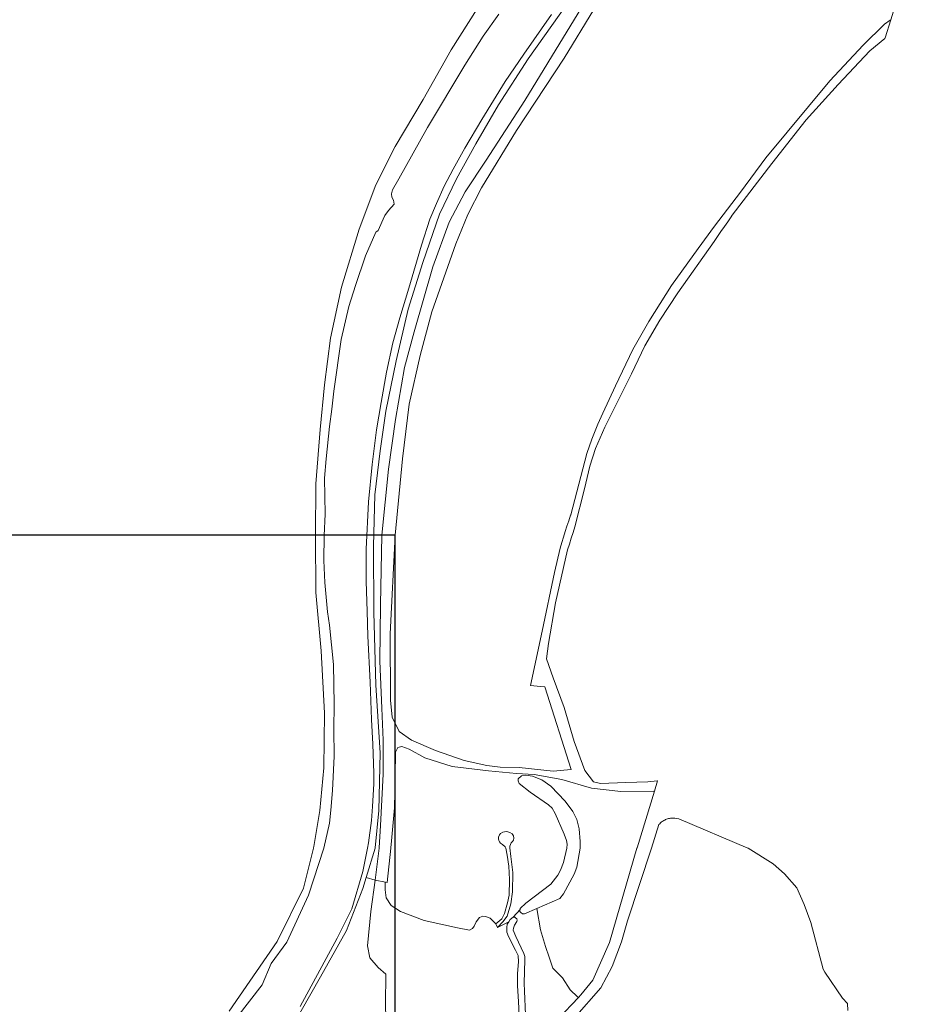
# Model space of a CAD drawing. Extents: x 154222 to 160093, y 456746 to 462495.
# Tile 17 of 254: x 156190 to 156430, y 460459 to 460720. Entities that reach past the tile are written whole.
import ezdxf

# ---------------------------------------------------------------- set-up
doc = ezdxf.new("R2010")
doc.units = 0
doc.header["$LTSCALE"] = 0.75
doc.layers.get('DEFPOINTS').update_dxf_attribs({"linetype": 'CONTINUOUS'})
for name, color, linetype, lineweight in [('B-XX-GR-BOS_GEMENGD-GV', 252, 'CONTINUOUS', 13), ('B-XX-GR-BOS_LOOF-GV', 252, 'CONTINUOUS', 13), ('B-XX-OG-TERREIN_ERF-GV', 252, 'CONTINUOUS', 18), ('B-XX-OG-WATER_SLOOT-GV', 252, 'CONTINUOUS', 18), ('B-XX-VH-VERHARDING_FUNDERING_ZAND-GV', 252, 'CONTINUOUS', 18)]:
    doc.layers.add(name, color=color, linetype=linetype, lineweight=lineweight)

msp = doc.modelspace()

# ---------------------------------------------------------------- linework, layer by layer
at = {"layer": 'B-XX-GR-BOS_GEMENGD-GV'}
for points in [[(156350.116, 460735.972), (156334.342, 460709.998), (156321.694, 460690.801), (156312.376, 460675.515), (156308.702, 460668.418), (156305.553, 460660.639), (156299.185, 460642.542), (156296.041, 460630.989), (156293.172, 460618.063), (156291.344, 460603.504), (156289.443, 460583.254), (156288.142, 460556.994), (156288.166, 460539.388), (156288.643, 460534.847), (156290.465, 460531.039), (156293.788, 460528.766), (156300.128, 460526.019), (156307.735, 460523.282), (156313.755, 460521.986), (156317.315, 460521.523), (156322.372, 460521.433), (156331.378, 460520.488), (156336.152, 460520.905), (156329.168, 460542.859), (156328.063, 460542.964), (156325.364, 460543.219), (156328.461, 460557.684), (156331.782, 460573.283), (156333.223, 460579.768), (156333.67, 460581.231), (156334.125, 460582.691), (156334.587, 460584.148), (156335.057, 460585.604), (156335.534, 460587.057), (156336.019, 460588.507), (156336.07, 460588.657), (156340.356, 460604.918), (156341.64, 460608.704), (156343.233, 460612.722), (156344.616, 460615.678), (156347.957, 460622.924), (156352.587, 460632.527), (156356.796, 460640.045), (156362.815, 460649.536), (156369.914, 460659.376), (156374.282, 460665.312), (156381.171, 460674.36), (156387.924, 460683.505), (156404.893, 460704.008), (156413.785, 460713.478), (156419.448, 460719.004), (156420.957, 460720.086), (156421.083, 460720.176), (156430.248, 460750)], [(156335.391, 460724.756), (156324.782, 460709.812), (156316.852, 460697.639), (156310.844, 460687.217), (156305.731, 460677.895), (156301.237, 460668.577), (156296.793, 460655.672), (156292.896, 460643.324), (156289.656, 460629.555), (156286.951, 460616.212), (156285.464, 460605.656), (156284.051, 460593.931), (156283.698, 460580.272), (156283.781, 460562.712), (156284.303, 460543.384), (156285.471, 460525.32), (156285.119, 460510.02), (156284.127, 460500.125), (156284.114, 460500), (156281.751, 460492.192), (156284.16, 460491.488), (156285.176, 460500), (156285.184, 460500.125), (156285.54, 460506.065), (156286.213, 460519.67), (156286.271, 460528.712), (156285.917, 460537.206), (156285.318, 460549.738), (156285.553, 460564.684), (156285.88, 460583.256), (156287.649, 460600.768), (156289.549, 460613.94), (156291.924, 460627.775), (156294.516, 460637.236), (156299.478, 460654.501), (156303.794, 460666.451), (156308.053, 460674.51), (156313.601, 460682.864), (156323.915, 460698.774), (156336.123, 460718.729), (156346.031, 460735.06)], [(156245.346, 460456.704), (156258.061, 460475.222), (156265.107, 460489.362), (156267.721, 460500), (156267.75, 460500.125), (156267.819, 460500.426), (156269.453, 460510.024), (156270.449, 460521.328), (156270.699, 460535.909), (156269.814, 460552.496), (156268.374, 460567.987), (156268.275, 460583.076), (156268.393, 460596.872), (156269.51, 460611.317), (156270.623, 460623.198), (156272.286, 460635.607), (156275.21, 460649.131), (156279.912, 460664.58), (156284.275, 460676.342), (156289.443, 460686.502), (156296.908, 460699.038), (156304.28, 460712.223), (156311.188, 460723.145)]]:
    msp.add_lwpolyline(points, dxfattribs=at)
msp.add_lwpolyline([(156293.149, 460526.332), (156291.197, 460527.018), (156290.171, 460526.754), (156289.54, 460525.513), (156289.439, 460519.212), (156289.248, 460510.713), (156288.461, 460501.949), (156288.316, 460500.125), (156288.306, 460500), (156287.352, 460490.873), (156286.828, 460490.974), (156286.822, 460490.889), (156286.766, 460488.9), (156287.025, 460486.807), (156288.33, 460484.816), (156290.839, 460483.19), (156297.115, 460480.825), (156306.008, 460478.823), (156309.147, 460478.19), (156309.985, 460478.659), (156310.405, 460479.287), (156310.93, 460480.437), (156311.821, 460481.587), (156312.712, 460481.952), (156313.392, 460481.899), (156314.699, 460481.373), (156316.172, 460479.872), (156317.792, 460481.261), (156318.434, 460482.69), (156319.266, 460485.473), (156319.721, 460487.505), (156319.765, 460491.681), (156319.62, 460495.218), (156319.211, 460498.116), (156318.834, 460500), (156318.632, 460500.409), (156317.974, 460500.957), (156317.433, 460501.332), (156317.162, 460501.66), (156316.968, 460502.055), (156316.841, 460502.499), (156316.86, 460502.972), (156317.128, 460503.59), (156317.388, 460503.918), (156318.024, 460504.296), (156318.516, 460504.394), (156319.115, 460504.415), (156319.906, 460504.204), (156320.486, 460503.839), (156320.835, 460503.319), (156320.923, 460502.682), (156320.857, 460502.161), (156320.607, 460501.764), (156320.28, 460501.397), (156320.039, 460500.991), (156319.905, 460500.518), (156319.887, 460500.218), (156319.891, 460500.109), (156320.188, 460497.814), (156320.671, 460493.561), (156320.625, 460488.406), (156320.169, 460485.209), (156319.185, 460481.974), (156318.054, 460480.433), (156316.66, 460478.893), (156319.605, 460480.429), (156320.024, 460481.02), (156320.791, 460481.68), (156322.614, 460483.754), (156322.649, 460484.015), (156324.113, 460485.405), (156330.768, 460490.476), (156332.652, 460492.874), (156333.384, 460494.196), (156334.119, 460496.213), (156335.054, 460500), (156335.102, 460501.046), (156334.907, 460502.087), (156334.305, 460503.746), (156331.899, 460509.202), (156331.123, 460510.687), (156330.195, 460511.573), (156325.323, 460514.881), (156322.365, 460517.19), (156322.093, 460517.942), (156322.111, 460518.198), (156322.13, 460518.483), (156322.978, 460519.276), (156324.135, 460519.414), (156325.892, 460519.167), (156328.385, 460518.188), (156330.801, 460516.476), (156334.613, 460512.509), (156336.665, 460509.754), (156337.673, 460507.672), (156338.277, 460505.145), (156338.594, 460501.806), (156338.614, 460500), (156337.667, 460494.99), (156336.968, 460493.076), (156334.106, 460487.895), (156333.129, 460486.609), (156327.063, 460483.972), (156328.007, 460478.321), (156329.325, 460473.846), (156330.315, 460471.029), (156331.304, 460468.128), (156333.868, 460465.557), (156335.933, 460462.406), (156337.835, 460460.499), (156338.119, 460460.328), (156338.752, 460460.998), (156341.919, 460464.92), (156346.382, 460474.949), (156353.643, 460500), (156353.681, 460500.125), (156358.293, 460515.206), (156358.169, 460515.204), (156349.399, 460515.064), (156341.604, 460515.945), (156333.71, 460518.256), (156326.389, 460519.596), (156321.663, 460519.829), (156314.261, 460520.602), (156304.601, 460521.769), (156297.304, 460523.989)], close=True, dxfattribs=at)
at = {"layer": 'B-XX-GR-BOS_LOOF-GV'}
msp.add_lwpolyline([(156287.084, 460450.871), (156286.873, 460458.553), (156286.924, 460466.495), (156284.898, 460468.337), (156282.668, 460470.911), (156282.114, 460474.05), (156283.009, 460483.188), (156284.16, 460491.488), (156281.751, 460492.192), (156280.87, 460489.278), (156276.513, 460478.125), (156269.64, 460465.786), (156261.924, 460452.303)], dxfattribs=at)
at = {"layer": 'B-XX-OG-TERREIN_ERF-GV'}
for points in [[(156409.679, 460456.899), (156409.583, 460458.764), (156408.242, 460460.169), (156403.533, 460467.053), (156403.129, 460467.853), (156399.887, 460480.267), (156398.046, 460485.051), (156396.117, 460489.47), (156392.878, 460493.21), (156389.84, 460495.895), (156383.232, 460499.999), (156383.107, 460500.051), (156364.776, 460507.784), (156363.733, 460507.955), (156363.712, 460507.958), (156363.437, 460507.984), (156363.161, 460507.993), (156362.885, 460507.987), (156362.61, 460507.964), (156362.336, 460507.926), (156362.065, 460507.872), (156361.798, 460507.802), (156361.535, 460507.717), (156361.278, 460507.617), (156361.027, 460507.503), (156360.782, 460507.373), (156360.546, 460507.23), (156360.319, 460507.074), (156360.1, 460506.904), (156359.892, 460506.723), (156359.695, 460506.529), (156359.51, 460506.324), (156357.52, 460500), (156351.16, 460480.666), (156349.539, 460475.08), (156347.065, 460468.608), (156344.071, 460462.865), (156337.085, 460454.917)], [(156322.385, 460455.575), (156322.183, 460459.264), (156321.911, 460463.406), (156321.951, 460466.713), (156322.164, 460469.845), (156322.062, 460471.516), (156321.369, 460472.944), (156319.495, 460476.566), (156319.079, 460477.681), (156319.081, 460478.968), (156319.187, 460479.838), (156319.605, 460480.429), (156316.66, 460478.893), (156316.172, 460479.872), (156314.699, 460481.373), (156313.392, 460481.899), (156312.712, 460481.952), (156311.821, 460481.587), (156310.93, 460480.437), (156310.405, 460479.287), (156309.985, 460478.659), (156309.147, 460478.19), (156306.008, 460478.823), (156297.115, 460480.825), (156290.839, 460483.19), (156288.33, 460484.816), (156287.025, 460486.807), (156286.766, 460488.9), (156286.822, 460490.889), (156286.828, 460490.974), (156284.16, 460491.488), (156283.009, 460483.188), (156282.114, 460474.05), (156282.668, 460470.911), (156284.898, 460468.337), (156286.924, 460466.495), (156286.873, 460458.553), (156287.084, 460450.871)], [(156332.728, 460454.619), (156338.119, 460460.328), (156337.835, 460460.499), (156335.933, 460462.406), (156333.868, 460465.557), (156331.304, 460468.128), (156330.315, 460471.029), (156329.325, 460473.846), (156328.007, 460478.321), (156327.063, 460483.972), (156323.795, 460482.551), (156323.273, 460482.552), (156322.786, 460482.901), (156322.578, 460483.145), (156322.578, 460483.179), (156322.578, 460483.493), (156322.614, 460483.754), (156320.791, 460481.68), (156321.243, 460481.68), (156321.521, 460481.436), (156321.622, 460481.349), (156321.764, 460481.226), (156321.868, 460480.843), (156321.728, 460480.53), (156321.135, 460479.557), (156320.856, 460478.757), (156320.785, 460478.235), (156321.444, 460476.563), (156323.595, 460472.035), (156323.837, 460471.234), (156323.87, 460470.364), (156323.687, 460464.135), (156323.823, 460461.976), (156324.091, 460455.816)]]:
    msp.add_lwpolyline(points, dxfattribs=at)
at = {"layer": 'B-XX-OG-WATER_SLOOT-GV'}
for points in [[(156311.188, 460723.145), (156304.28, 460712.223), (156296.908, 460699.038), (156289.443, 460686.502), (156284.275, 460676.342), (156279.912, 460664.58), (156275.21, 460649.131), (156272.286, 460635.607), (156270.623, 460623.198), (156269.51, 460611.317), (156268.393, 460596.872), (156268.275, 460583.076), (156268.374, 460567.987), (156269.814, 460552.496), (156270.699, 460535.909), (156270.449, 460521.328), (156269.453, 460510.024), (156267.819, 460500.426), (156267.75, 460500.125), (156267.721, 460500), (156265.107, 460489.362), (156258.061, 460475.222), (156245.346, 460456.704)], [(156261.924, 460452.303), (156269.64, 460465.786), (156276.513, 460478.125), (156280.87, 460489.278), (156281.751, 460492.192), (156284.114, 460500), (156284.127, 460500.125), (156285.119, 460510.02), (156285.471, 460525.32), (156284.303, 460543.384), (156283.781, 460562.712), (156283.698, 460580.272), (156284.051, 460593.931), (156285.464, 460605.656), (156286.951, 460616.212), (156289.656, 460629.555), (156292.896, 460643.324), (156296.793, 460655.672), (156301.237, 460668.577), (156305.731, 460677.895), (156310.844, 460687.217), (156316.852, 460697.639), (156324.782, 460709.812), (156335.391, 460724.756)], [(156247.383, 460454.969), (156254.137, 460463.702), (156256.494, 460469.364), (156260.66, 460475.027), (156266.396, 460487.546), (156270.52, 460500), (156271.982, 460506.624), (156272.354, 460510.096), (156272.78, 460515.367), (156273.258, 460524.501), (156273.184, 460531.534), (156273.2, 460538.336), (156273.018, 460548.805), (156272.017, 460559.257), (156271.429, 460562.835), (156270.731, 460570.616), (156270.48, 460576.456), (156270.549, 460583.151), (156270.814, 460588.831), (156270.686, 460598.375), (156271.094, 460603.538), (156271.982, 460612.139), (156272.621, 460616.715), (156273.154, 460621.505), (156275.108, 460635.18), (156277.152, 460643.994), (156278.913, 460649.55), (156281.528, 460657.439), (156284.321, 460663.725), (156284.57, 460663.903), (156284.926, 460664.206), (156285.3, 460665.007), (156286.207, 460667.18), (156286.688, 460668.159), (156287.666, 460669.477), (156289.126, 460671.187), (156288.948, 460672.238), (156288.573, 460673.057), (156288.466, 460673.982), (156288.751, 460674.997), (156290.406, 460677.918), (156298.004, 460691.613), (156307.969, 460708.157), (156312.774, 460715.887), (156316.939, 460721.71)], [(156316.939, 460721.71), (156312.774, 460715.887), (156307.969, 460708.157), (156298.004, 460691.613), (156290.406, 460677.918), (156288.751, 460674.997), (156288.466, 460673.982), (156288.573, 460673.057), (156288.948, 460672.238), (156289.126, 460671.187), (156287.666, 460669.477), (156286.688, 460668.159), (156286.207, 460667.18), (156285.3, 460665.007), (156284.926, 460664.206), (156284.57, 460663.903), (156284.321, 460663.725), (156281.528, 460657.439), (156278.913, 460649.55), (156277.152, 460643.994), (156275.108, 460635.18), (156273.154, 460621.505), (156272.621, 460616.715), (156271.982, 460612.139), (156271.094, 460603.538), (156270.686, 460598.375), (156270.814, 460588.831), (156270.549, 460583.151), (156270.48, 460576.456), (156270.731, 460570.616), (156271.429, 460562.835), (156272.017, 460559.257), (156273.018, 460548.805), (156273.2, 460538.336), (156273.184, 460531.534), (156273.258, 460524.501), (156272.78, 460515.367), (156272.354, 460510.096), (156271.982, 460506.624), (156270.52, 460500), (156266.396, 460487.546), (156260.66, 460475.027), (156256.494, 460469.364), (156254.137, 460463.702), (156247.383, 460454.969)], [(156330.916, 460721.591), (156323.655, 460711.065), (156318.636, 460703.799), (156312.497, 460693.737), (156307.977, 460686.043), (156304.845, 460680.523), (156302.478, 460676.017), (156300.415, 460671.387), (156298.653, 460667.166), (156296.394, 460660.311), (156293.104, 460648.896), (156290.685, 460640.972), (156288.818, 460634.294), (156287.111, 460626.566), (156285.707, 460618.446), (156284.517, 460611.235), (156283.345, 460601.994), (156282.387, 460592.111), (156281.714, 460579.469), (156281.771, 460570.94), (156282.023, 460563.035), (156282.15, 460556.376), (156282.759, 460544.179), (156283.172, 460534.244), (156283.477, 460527.674), (156283.729, 460519.929), (156283.783, 460517.098), (156283.376, 460511.079), (156283.128, 460507.34), (156282.346, 460501.393), (156282.104, 460500), (156280.863, 460493.819), (156277.906, 460483.911), (156274.013, 460476.073), (156264.201, 460457.935)], [(156264.201, 460457.935), (156274.013, 460476.073), (156277.906, 460483.911), (156280.863, 460493.819), (156282.104, 460500), (156282.346, 460501.393), (156283.128, 460507.34), (156283.376, 460511.079), (156283.783, 460517.098), (156283.729, 460519.929), (156283.477, 460527.674), (156283.172, 460534.244), (156282.759, 460544.179), (156282.15, 460556.376), (156282.023, 460563.035), (156281.771, 460570.94), (156281.714, 460579.469), (156282.387, 460592.111), (156283.345, 460601.994), (156284.517, 460611.235), (156285.707, 460618.446), (156287.111, 460626.566), (156288.818, 460634.294), (156290.685, 460640.972), (156293.104, 460648.896), (156296.394, 460660.311), (156298.653, 460667.166), (156300.415, 460671.387), (156302.478, 460676.017), (156304.845, 460680.523), (156307.977, 460686.043), (156312.497, 460693.737), (156318.636, 460703.799), (156323.655, 460711.065), (156330.916, 460721.591)]]:
    msp.add_lwpolyline(points, dxfattribs=at)
at = {"layer": 'B-XX-VH-VERHARDING_FUNDERING_ZAND-GV'}
msp.add_lwpolyline([(156346.031, 460735.06), (156336.123, 460718.729), (156323.915, 460698.774), (156313.601, 460682.864), (156308.053, 460674.51), (156303.794, 460666.451), (156299.478, 460654.501), (156294.516, 460637.236), (156291.924, 460627.775), (156289.549, 460613.94), (156287.649, 460600.768), (156285.88, 460583.256), (156285.553, 460564.684), (156285.318, 460549.738), (156285.917, 460537.206), (156286.271, 460528.712), (156286.213, 460519.67), (156285.54, 460506.065), (156285.184, 460500.125), (156285.176, 460500), (156284.16, 460491.488), (156286.828, 460490.974), (156287.352, 460490.873), (156288.306, 460500), (156288.316, 460500.125), (156288.461, 460501.949), (156289.248, 460510.713), (156289.439, 460519.212), (156289.54, 460525.513), (156290.171, 460526.754), (156291.197, 460527.018), (156293.149, 460526.332), (156297.304, 460523.989), (156304.601, 460521.769), (156314.261, 460520.602), (156321.663, 460519.829), (156326.389, 460519.596), (156333.71, 460518.256), (156341.604, 460515.945), (156349.399, 460515.064), (156358.169, 460515.204), (156358.293, 460515.206), (156359.121, 460517.911), (156358.996, 460517.898), (156356.563, 460517.654), (156350.688, 460517.454), (156343.982, 460517.238), (156342.083, 460517.689), (156339.789, 460520.691), (156336.963, 460528.374), (156334.305, 460537.439), (156331.424, 460545.281), (156329.614, 460550.337), (156330.136, 460554.388), (156332.008, 460565.23), (156335.228, 460579.341), (156335.706, 460580.865), (156336.191, 460582.386), (156336.684, 460583.904), (156337.184, 460585.421), (156339.684, 460595.504), (156341.175, 460601.568), (156342.651, 460606.223), (156345.127, 460611.883), (156352.197, 460626.125), (156355.751, 460633.506), (156359.769, 460640.386), (156364.48, 460647.615), (156374.196, 460661.245), (156375.083, 460662.572), (156375.977, 460663.895), (156376.878, 460665.214), (156377.786, 460666.527), (156378.699, 460667.837), (156378.983, 460668.24), (156389.485, 460682.048), (156398.613, 460693.58), (156407.086, 460702.993), (156415.528, 460711.963), (156419.478, 460715.259), (156419.604, 460715.364), (156421.083, 460720.176), (156420.957, 460720.086), (156419.448, 460719.004), (156413.785, 460713.478), (156404.893, 460704.008), (156387.924, 460683.505), (156381.171, 460674.36), (156374.282, 460665.312), (156369.914, 460659.376), (156362.815, 460649.536), (156356.796, 460640.045), (156352.587, 460632.527), (156347.957, 460622.924), (156344.616, 460615.678), (156343.233, 460612.722), (156341.64, 460608.704), (156340.356, 460604.918), (156336.07, 460588.657), (156336.019, 460588.507), (156335.534, 460587.057), (156335.057, 460585.604), (156334.587, 460584.148), (156334.125, 460582.691), (156333.67, 460581.231), (156333.223, 460579.768), (156331.782, 460573.283), (156328.461, 460557.684), (156325.364, 460543.219), (156328.063, 460542.964), (156329.168, 460542.859), (156336.152, 460520.905), (156331.378, 460520.488), (156322.372, 460521.433), (156317.315, 460521.523), (156313.755, 460521.986), (156307.735, 460523.282), (156300.128, 460526.019), (156293.788, 460528.766), (156290.465, 460531.039), (156288.643, 460534.847), (156288.166, 460539.388), (156288.142, 460556.994), (156289.443, 460583.254), (156291.344, 460603.504), (156293.172, 460618.063), (156296.041, 460630.989), (156299.185, 460642.542), (156305.553, 460660.639), (156308.702, 460668.418), (156312.376, 460675.515), (156321.694, 460690.801), (156334.342, 460709.998), (156350.116, 460735.972)], dxfattribs=at)
at = {"layer": 'DEFPOINTS'}
msp.add_lwpolyline([(155623.438, 460018.692), (156289.443, 460018.692), (156289.443, 460583.254), (155623.438, 460583.254)], close=True, dxfattribs=at)

doc.saveas('drawing.dxf')
